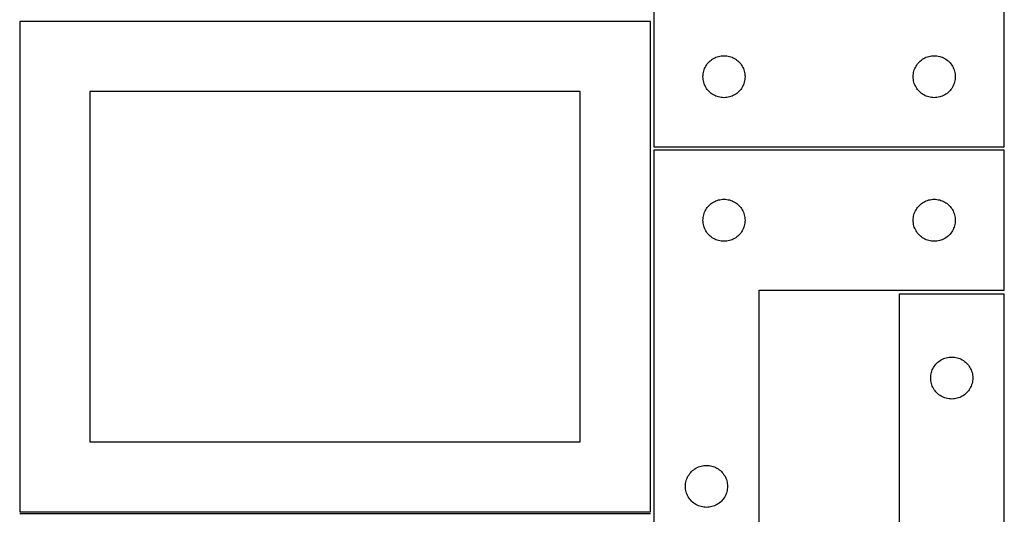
# Model space of a CAD drawing. Header units: millimetres. Extents: x 7 to 1243, y 7 to 2493.
# Tile 15 of 21: x 821 to 1243, y 1486 to 1698. Entities that reach past the tile are written whole.
import ezdxf

# ---------------------------------------------------------------- set-up
doc = ezdxf.new("R2010")
doc.units = ezdxf.units.MM
doc.layers.add('COMMON', color=5, linetype='CONTINUOUS', true_color=0x0000ff)
doc.layers.add('CUT', color=7, linetype='CONTINUOUS', true_color=0x000000)

msp = doc.modelspace()

# ---------------------------------------------------------------- linework, layer by layer
at = {"layer": 'COMMON'}
msp.add_line((821.08374, 1486.291936), (1091.08374, 1486.291936), dxfattribs=at)
at = {"layer": 'CUT'}
for p, q in [((1242.604735, 1643.429598), (1242.604735, 1823.429598)), ((1092.604735, 1703.429598), (1092.604735, 1643.429598)), ((1091.08374, 1697.041937), (821.08374, 1697.041937)), ((821.08374, 1697.041937), (821.08374, 1487.041937)), ((1091.08374, 1487.041937), (1091.08374, 1697.041937)), ((1119.160584, 1681.744513), (1119.71178, 1681.951969)), ((1119.71178, 1681.951969), (1120.275363, 1682.12293)), ((1120.275363, 1682.12293), (1120.848922, 1682.256665)), ((1120.848922, 1682.256665), (1121.429999, 1682.352601)), ((1121.429999, 1682.352601), (1122.016107, 1682.410328)), ((1122.016107, 1682.410328), (1122.604735, 1682.429598)), ((1122.604735, 1682.429598), (1123.193363, 1682.410328)), ((1123.193363, 1682.410328), (1123.77947, 1682.352601)), ((1123.77947, 1682.352601), (1124.360548, 1682.256665)), ((1124.360548, 1682.256665), (1124.934106, 1682.12293)), ((1124.934106, 1682.12293), (1125.49769, 1681.951969)), ((1125.49769, 1681.951969), (1126.048886, 1681.744513)), ((1209.160584, 1681.744513), (1209.71178, 1681.951969)), ((1209.71178, 1681.951969), (1210.275363, 1682.12293)), ((1210.275363, 1682.12293), (1210.848922, 1682.256665)), ((1210.848922, 1682.256665), (1211.429999, 1682.352601)), ((1211.429999, 1682.352601), (1212.016107, 1682.410328)), ((1212.016107, 1682.410328), (1212.604735, 1682.429598)), ((1212.604735, 1682.429598), (1213.193363, 1682.410328)), ((1213.193363, 1682.410328), (1213.77947, 1682.352601)), ((1213.77947, 1682.352601), (1214.360548, 1682.256665)), ((1214.360548, 1682.256665), (1214.934106, 1682.12293)), ((1214.934106, 1682.12293), (1215.49769, 1681.951969)), ((1215.49769, 1681.951969), (1216.048886, 1681.744513)), ((1114.53288, 1677.410196), (1114.810506, 1677.929598)), ((1114.810506, 1677.929598), (1115.121508, 1678.42973)), ((1115.121508, 1678.42973), (1115.464555, 1678.90845)), ((1115.464555, 1678.90845), (1115.838176, 1679.36371)), ((1115.838176, 1679.36371), (1116.240774, 1679.793559)), ((1116.240774, 1679.793559), (1116.670622, 1680.196156)), ((1116.670622, 1680.196156), (1117.125882, 1680.569778)), ((1117.125882, 1680.569778), (1117.604603, 1680.912824)), ((1117.604603, 1680.912824), (1118.104735, 1681.223826)), ((1118.104735, 1681.223826), (1118.624137, 1681.501452)), ((1118.624137, 1681.501452), (1119.160584, 1681.744513)), ((1126.048886, 1681.744513), (1126.585333, 1681.501452)), ((1126.585333, 1681.501452), (1127.104735, 1681.223826)), ((1127.104735, 1681.223826), (1127.604867, 1680.912824)), ((1127.604867, 1680.912824), (1128.083588, 1680.569778)), ((1128.083588, 1680.569778), (1128.538847, 1680.196156)), ((1128.538847, 1680.196156), (1128.968696, 1679.793559)), ((1128.968696, 1679.793559), (1129.371293, 1679.36371)), ((1129.371293, 1679.36371), (1129.744915, 1678.90845)), ((1129.744915, 1678.90845), (1130.087961, 1678.42973)), ((1130.087961, 1678.42973), (1130.398963, 1677.929598)), ((1130.398963, 1677.929598), (1130.676589, 1677.410196)), ((1204.53288, 1677.410196), (1204.810506, 1677.929598)), ((1204.810506, 1677.929598), (1205.121508, 1678.42973)), ((1205.121508, 1678.42973), (1205.464555, 1678.90845)), ((1205.464555, 1678.90845), (1205.838176, 1679.36371)), ((1205.838176, 1679.36371), (1206.240774, 1679.793559)), ((1206.240774, 1679.793559), (1206.670622, 1680.196156)), ((1206.670622, 1680.196156), (1207.125882, 1680.569778)), ((1207.125882, 1680.569778), (1207.604603, 1680.912824)), ((1207.604603, 1680.912824), (1208.104735, 1681.223826)), ((1208.104735, 1681.223826), (1208.624137, 1681.501452)), ((1208.624137, 1681.501452), (1209.160584, 1681.744513)), ((1216.048886, 1681.744513), (1216.585333, 1681.501452)), ((1216.585333, 1681.501452), (1217.104735, 1681.223826)), ((1217.104735, 1681.223826), (1217.604867, 1680.912824)), ((1217.604867, 1680.912824), (1218.083588, 1680.569778)), ((1218.083588, 1680.569778), (1218.538847, 1680.196156)), ((1218.538847, 1680.196156), (1218.968696, 1679.793559)), ((1218.968696, 1679.793559), (1219.371293, 1679.36371)), ((1219.371293, 1679.36371), (1219.744915, 1678.90845)), ((1219.744915, 1678.90845), (1220.087961, 1678.42973)), ((1220.087961, 1678.42973), (1220.398963, 1677.929598)), ((1220.398963, 1677.929598), (1220.676589, 1677.410196)), ((1113.604735, 1673.429598), (1113.624004, 1674.018226)), ((1113.624004, 1674.018226), (1113.681731, 1674.604333)), ((1113.681731, 1674.604333), (1113.777667, 1675.18541)), ((1113.777667, 1675.18541), (1113.911402, 1675.758969)), ((1113.911402, 1675.758969), (1114.082364, 1676.322553)), ((1114.082364, 1676.322553), (1114.289819, 1676.873748)), ((1114.289819, 1676.873748), (1114.53288, 1677.410196)), ((1130.676589, 1677.410196), (1130.919651, 1676.873748)), ((1130.919651, 1676.873748), (1131.127106, 1676.322553)), ((1131.127106, 1676.322553), (1131.298067, 1675.758969)), ((1131.298067, 1675.758969), (1131.431802, 1675.18541)), ((1131.431802, 1675.18541), (1131.527738, 1674.604333)), ((1131.527738, 1674.604333), (1131.585465, 1674.018226)), ((1131.585465, 1674.018226), (1131.604735, 1673.429598)), ((1203.604735, 1673.429598), (1203.624004, 1674.018226)), ((1203.624004, 1674.018226), (1203.681731, 1674.604333)), ((1203.681731, 1674.604333), (1203.777667, 1675.18541)), ((1203.777667, 1675.18541), (1203.911402, 1675.758969)), ((1203.911402, 1675.758969), (1204.082364, 1676.322553)), ((1204.082364, 1676.322553), (1204.289819, 1676.873748)), ((1204.289819, 1676.873748), (1204.53288, 1677.410196)), ((1220.676589, 1677.410196), (1220.919651, 1676.873748)), ((1220.919651, 1676.873748), (1221.127106, 1676.322553)), ((1221.127106, 1676.322553), (1221.298067, 1675.758969)), ((1221.298067, 1675.758969), (1221.431802, 1675.18541)), ((1221.431802, 1675.18541), (1221.527738, 1674.604333)), ((1221.527738, 1674.604333), (1221.585465, 1674.018226)), ((1221.585465, 1674.018226), (1221.604735, 1673.429598)), ((1113.624004, 1672.840969), (1113.604735, 1673.429598)), ((1113.681731, 1672.254862), (1113.624004, 1672.840969)), ((1113.777667, 1671.673785), (1113.681731, 1672.254862)), ((1113.911402, 1671.100226), (1113.777667, 1671.673785)), ((1114.082364, 1670.536642), (1113.911402, 1671.100226)), ((1114.289819, 1669.985447), (1114.082364, 1670.536642)), ((1114.53288, 1669.448999), (1114.289819, 1669.985447)), ((1114.810506, 1668.929598), (1114.53288, 1669.448999)), ((1130.676589, 1669.448999), (1130.398963, 1668.929598)), ((1130.919651, 1669.985447), (1130.676589, 1669.448999)), ((1131.127106, 1670.536642), (1130.919651, 1669.985447)), ((1131.298067, 1671.100226), (1131.127106, 1670.536642)), ((1131.431802, 1671.673785), (1131.298067, 1671.100226)), ((1131.527738, 1672.254862), (1131.431802, 1671.673785)), ((1131.585465, 1672.840969), (1131.527738, 1672.254862)), ((1131.604735, 1673.429598), (1131.585465, 1672.840969)), ((1203.624004, 1672.840969), (1203.604735, 1673.429598)), ((1203.681731, 1672.254862), (1203.624004, 1672.840969)), ((1203.777667, 1671.673785), (1203.681731, 1672.254862)), ((1203.911402, 1671.100226), (1203.777667, 1671.673785)), ((1204.082364, 1670.536642), (1203.911402, 1671.100226)), ((1204.289819, 1669.985447), (1204.082364, 1670.536642)), ((1204.53288, 1669.448999), (1204.289819, 1669.985447)), ((1204.810506, 1668.929598), (1204.53288, 1669.448999)), ((1220.676589, 1669.448999), (1220.398963, 1668.929598)), ((1220.919651, 1669.985447), (1220.676589, 1669.448999)), ((1221.127106, 1670.536642), (1220.919651, 1669.985447)), ((1221.298067, 1671.100226), (1221.127106, 1670.536642)), ((1221.431802, 1671.673785), (1221.298067, 1671.100226)), ((1221.527738, 1672.254862), (1221.431802, 1671.673785)), ((1221.585465, 1672.840969), (1221.527738, 1672.254862)), ((1221.604735, 1673.429598), (1221.585465, 1672.840969)), ((1061.08374, 1667.041937), (851.08374, 1667.041937)), ((851.08374, 1667.041937), (851.08374, 1517.041937)), ((1061.08374, 1517.041937), (1061.08374, 1667.041937)), ((1115.121508, 1668.429465), (1114.810506, 1668.929598)), ((1115.464555, 1667.950745), (1115.121508, 1668.429465)), ((1115.838176, 1667.495485), (1115.464555, 1667.950745)), ((1116.240774, 1667.065637), (1115.838176, 1667.495485)), ((1116.670622, 1666.663039), (1116.240774, 1667.065637)), ((1117.125882, 1666.289417), (1116.670622, 1666.663039)), ((1117.604603, 1665.946371), (1117.125882, 1666.289417)), ((1118.104735, 1665.635369), (1117.604603, 1665.946371)), ((1118.624137, 1665.357743), (1118.104735, 1665.635369)), ((1119.160584, 1665.114682), (1118.624137, 1665.357743)), ((1119.71178, 1664.907226), (1119.160584, 1665.114682)), ((1126.048886, 1665.114682), (1125.49769, 1664.907226)), ((1126.585333, 1665.357743), (1126.048886, 1665.114682)), ((1127.104735, 1665.635369), (1126.585333, 1665.357743)), ((1127.604867, 1665.946371), (1127.104735, 1665.635369)), ((1128.083588, 1666.289417), (1127.604867, 1665.946371)), ((1128.538847, 1666.663039), (1128.083588, 1666.289417)), ((1128.968696, 1667.065637), (1128.538847, 1666.663039)), ((1129.371293, 1667.495485), (1128.968696, 1667.065637)), ((1129.744915, 1667.950745), (1129.371293, 1667.495485)), ((1130.087961, 1668.429465), (1129.744915, 1667.950745)), ((1130.398963, 1668.929598), (1130.087961, 1668.429465)), ((1205.121508, 1668.429465), (1204.810506, 1668.929598)), ((1205.464555, 1667.950745), (1205.121508, 1668.429465)), ((1205.838176, 1667.495485), (1205.464555, 1667.950745)), ((1206.240774, 1667.065637), (1205.838176, 1667.495485)), ((1206.670622, 1666.663039), (1206.240774, 1667.065637)), ((1207.125882, 1666.289417), (1206.670622, 1666.663039)), ((1207.604603, 1665.946371), (1207.125882, 1666.289417)), ((1208.104735, 1665.635369), (1207.604603, 1665.946371)), ((1208.624137, 1665.357743), (1208.104735, 1665.635369)), ((1209.160584, 1665.114682), (1208.624137, 1665.357743)), ((1209.71178, 1664.907226), (1209.160584, 1665.114682)), ((1216.048886, 1665.114682), (1215.49769, 1664.907226)), ((1216.585333, 1665.357743), (1216.048886, 1665.114682)), ((1217.104735, 1665.635369), (1216.585333, 1665.357743)), ((1217.604867, 1665.946371), (1217.104735, 1665.635369)), ((1218.083588, 1666.289417), (1217.604867, 1665.946371)), ((1218.538847, 1666.663039), (1218.083588, 1666.289417)), ((1218.968696, 1667.065637), (1218.538847, 1666.663039)), ((1219.371293, 1667.495485), (1218.968696, 1667.065637)), ((1219.744915, 1667.950745), (1219.371293, 1667.495485)), ((1220.087961, 1668.429465), (1219.744915, 1667.950745)), ((1220.398963, 1668.929598), (1220.087961, 1668.429465)), ((1120.275363, 1664.736265), (1119.71178, 1664.907226)), ((1120.848922, 1664.60253), (1120.275363, 1664.736265)), ((1121.429999, 1664.506594), (1120.848922, 1664.60253)), ((1122.016107, 1664.448867), (1121.429999, 1664.506594)), ((1122.604735, 1664.429598), (1122.016107, 1664.448867)), ((1123.193363, 1664.448867), (1122.604735, 1664.429598)), ((1123.77947, 1664.506594), (1123.193363, 1664.448867)), ((1124.360548, 1664.60253), (1123.77947, 1664.506594)), ((1124.934106, 1664.736265), (1124.360548, 1664.60253)), ((1125.49769, 1664.907226), (1124.934106, 1664.736265)), ((1210.275363, 1664.736265), (1209.71178, 1664.907226)), ((1210.848922, 1664.60253), (1210.275363, 1664.736265)), ((1211.429999, 1664.506594), (1210.848922, 1664.60253)), ((1212.016107, 1664.448867), (1211.429999, 1664.506594)), ((1212.604735, 1664.429598), (1212.016107, 1664.448867)), ((1213.193363, 1664.448867), (1212.604735, 1664.429598)), ((1213.77947, 1664.506594), (1213.193363, 1664.448867)), ((1214.360548, 1664.60253), (1213.77947, 1664.506594)), ((1214.934106, 1664.736265), (1214.360548, 1664.60253)), ((1215.49769, 1664.907226), (1214.934106, 1664.736265)), ((1092.604729, 1641.908597), (1092.604729, 1461.908597)), ((1242.604729, 1641.908597), (1092.604729, 1641.908597)), ((1092.604735, 1643.429598), (1242.604735, 1643.429598)), ((1242.604729, 1581.908597), (1242.604729, 1641.908597)), ((1116.240768, 1618.272558), (1116.670617, 1618.675155)), ((1116.670617, 1618.675155), (1117.125876, 1619.048777)), ((1117.125876, 1619.048777), (1117.604597, 1619.391823)), ((1117.604597, 1619.391823), (1118.104729, 1619.702825)), ((1118.104729, 1619.702825), (1118.624131, 1619.980451)), ((1118.624131, 1619.980451), (1119.160578, 1620.223512)), ((1119.160578, 1620.223512), (1119.711774, 1620.430968)), ((1119.711774, 1620.430968), (1120.275358, 1620.601929)), ((1120.275358, 1620.601929), (1120.848916, 1620.735664)), ((1120.848916, 1620.735664), (1121.429993, 1620.8316)), ((1121.429993, 1620.8316), (1122.016101, 1620.889327)), ((1122.016101, 1620.889327), (1122.604729, 1620.908597)), ((1122.604729, 1620.908597), (1123.193357, 1620.889327)), ((1123.193357, 1620.889327), (1123.779465, 1620.8316)), ((1123.779465, 1620.8316), (1124.360542, 1620.735664)), ((1124.360542, 1620.735664), (1124.934101, 1620.601929)), ((1124.934101, 1620.601929), (1125.497684, 1620.430968)), ((1125.497684, 1620.430968), (1126.04888, 1620.223512)), ((1126.04888, 1620.223512), (1126.585327, 1619.980451)), ((1126.585327, 1619.980451), (1127.104729, 1619.702825)), ((1127.104729, 1619.702825), (1127.604861, 1619.391823)), ((1127.604861, 1619.391823), (1128.083582, 1619.048777)), ((1128.083582, 1619.048777), (1128.538841, 1618.675155)), ((1128.538841, 1618.675155), (1128.96869, 1618.272558)), ((1206.240768, 1618.272558), (1206.670617, 1618.675155)), ((1206.670617, 1618.675155), (1207.125876, 1619.048777)), ((1207.125876, 1619.048777), (1207.604597, 1619.391823)), ((1207.604597, 1619.391823), (1208.104729, 1619.702825)), ((1208.104729, 1619.702825), (1208.624131, 1619.980451)), ((1208.624131, 1619.980451), (1209.160578, 1620.223512)), ((1209.160578, 1620.223512), (1209.711774, 1620.430968)), ((1209.711774, 1620.430968), (1210.275358, 1620.601929)), ((1210.275358, 1620.601929), (1210.848916, 1620.735664)), ((1210.848916, 1620.735664), (1211.429993, 1620.8316)), ((1211.429993, 1620.8316), (1212.016101, 1620.889327)), ((1212.016101, 1620.889327), (1212.604729, 1620.908597)), ((1212.604729, 1620.908597), (1213.193357, 1620.889327)), ((1213.193357, 1620.889327), (1213.779465, 1620.8316)), ((1213.779465, 1620.8316), (1214.360542, 1620.735664)), ((1214.360542, 1620.735664), (1214.934101, 1620.601929)), ((1214.934101, 1620.601929), (1215.497684, 1620.430968)), ((1215.497684, 1620.430968), (1216.04888, 1620.223512)), ((1216.04888, 1620.223512), (1216.585327, 1619.980451)), ((1216.585327, 1619.980451), (1217.104729, 1619.702825)), ((1217.104729, 1619.702825), (1217.604861, 1619.391823)), ((1217.604861, 1619.391823), (1218.083582, 1619.048777)), ((1218.083582, 1619.048777), (1218.538841, 1618.675155)), ((1218.538841, 1618.675155), (1218.96869, 1618.272558)), ((1113.911397, 1614.237968), (1114.082358, 1614.801552)), ((1114.082358, 1614.801552), (1114.289813, 1615.352748)), ((1114.289813, 1615.352748), (1114.532874, 1615.889195)), ((1114.532874, 1615.889195), (1114.810501, 1616.408597)), ((1114.810501, 1616.408597), (1115.121503, 1616.908729)), ((1115.121503, 1616.908729), (1115.464549, 1617.387449)), ((1115.464549, 1617.387449), (1115.838171, 1617.842709)), ((1115.838171, 1617.842709), (1116.240768, 1618.272558)), ((1128.96869, 1618.272558), (1129.371287, 1617.842709)), ((1129.371287, 1617.842709), (1129.744909, 1617.387449)), ((1129.744909, 1617.387449), (1130.087956, 1616.908729)), ((1130.087956, 1616.908729), (1130.398958, 1616.408597)), ((1130.398958, 1616.408597), (1130.676584, 1615.889195)), ((1130.676584, 1615.889195), (1130.919645, 1615.352748)), ((1130.919645, 1615.352748), (1131.1271, 1614.801552)), ((1131.1271, 1614.801552), (1131.298062, 1614.237968)), ((1203.911397, 1614.237968), (1204.082358, 1614.801552)), ((1204.082358, 1614.801552), (1204.289813, 1615.352748)), ((1204.289813, 1615.352748), (1204.532874, 1615.889195)), ((1204.532874, 1615.889195), (1204.810501, 1616.408597)), ((1204.810501, 1616.408597), (1205.121503, 1616.908729)), ((1205.121503, 1616.908729), (1205.464549, 1617.387449)), ((1205.464549, 1617.387449), (1205.838171, 1617.842709)), ((1205.838171, 1617.842709), (1206.240768, 1618.272558)), ((1218.96869, 1618.272558), (1219.371287, 1617.842709)), ((1219.371287, 1617.842709), (1219.744909, 1617.387449)), ((1219.744909, 1617.387449), (1220.087956, 1616.908729)), ((1220.087956, 1616.908729), (1220.398958, 1616.408597)), ((1220.398958, 1616.408597), (1220.676584, 1615.889195)), ((1220.676584, 1615.889195), (1220.919645, 1615.352748)), ((1220.919645, 1615.352748), (1221.1271, 1614.801552)), ((1221.1271, 1614.801552), (1221.298062, 1614.237968)), ((1113.604729, 1611.908597), (1113.623999, 1612.497225)), ((1113.623999, 1611.319968), (1113.604729, 1611.908597)), ((1113.623999, 1612.497225), (1113.681725, 1613.083332)), ((1113.681725, 1610.733861), (1113.623999, 1611.319968)), ((1113.681725, 1613.083332), (1113.777662, 1613.66441)), ((1113.777662, 1610.152784), (1113.681725, 1610.733861)), ((1113.777662, 1613.66441), (1113.911397, 1614.237968)), ((1131.298062, 1614.237968), (1131.431797, 1613.66441)), ((1131.431797, 1613.66441), (1131.527733, 1613.083332)), ((1131.527733, 1610.733861), (1131.431797, 1610.152784)), ((1131.527733, 1613.083332), (1131.585459, 1612.497225)), ((1131.585459, 1611.319968), (1131.527733, 1610.733861)), ((1131.585459, 1612.497225), (1131.604729, 1611.908597)), ((1131.604729, 1611.908597), (1131.585459, 1611.319968)), ((1203.604729, 1611.908597), (1203.623999, 1612.497225)), ((1203.623999, 1611.319968), (1203.604729, 1611.908597)), ((1203.623999, 1612.497225), (1203.681725, 1613.083332)), ((1203.681725, 1610.733861), (1203.623999, 1611.319968)), ((1203.681725, 1613.083332), (1203.777662, 1613.66441)), ((1203.777662, 1610.152784), (1203.681725, 1610.733861)), ((1203.777662, 1613.66441), (1203.911397, 1614.237968)), ((1221.298062, 1614.237968), (1221.431797, 1613.66441)), ((1221.431797, 1613.66441), (1221.527733, 1613.083332)), ((1221.527733, 1610.733861), (1221.431797, 1610.152784)), ((1221.527733, 1613.083332), (1221.585459, 1612.497225)), ((1221.585459, 1611.319968), (1221.527733, 1610.733861)), ((1221.585459, 1612.497225), (1221.604729, 1611.908597)), ((1221.604729, 1611.908597), (1221.585459, 1611.319968)), ((1113.911397, 1609.579225), (1113.777662, 1610.152784)), ((1114.082358, 1609.015641), (1113.911397, 1609.579225)), ((1114.289813, 1608.464446), (1114.082358, 1609.015641)), ((1114.532874, 1607.927998), (1114.289813, 1608.464446)), ((1114.810501, 1607.408597), (1114.532874, 1607.927998)), ((1115.121503, 1606.908465), (1114.810501, 1607.408597)), ((1115.464549, 1606.429744), (1115.121503, 1606.908465)), ((1115.838171, 1605.974484), (1115.464549, 1606.429744)), ((1129.744909, 1606.429744), (1129.371287, 1605.974484)), ((1130.087956, 1606.908465), (1129.744909, 1606.429744)), ((1130.398958, 1607.408597), (1130.087956, 1606.908465)), ((1130.676584, 1607.927998), (1130.398958, 1607.408597)), ((1130.919645, 1608.464446), (1130.676584, 1607.927998)), ((1131.1271, 1609.015641), (1130.919645, 1608.464446)), ((1131.298062, 1609.579225), (1131.1271, 1609.015641)), ((1131.431797, 1610.152784), (1131.298062, 1609.579225)), ((1203.911397, 1609.579225), (1203.777662, 1610.152784)), ((1204.082358, 1609.015641), (1203.911397, 1609.579225)), ((1204.289813, 1608.464446), (1204.082358, 1609.015641)), ((1204.532874, 1607.927998), (1204.289813, 1608.464446)), ((1204.810501, 1607.408597), (1204.532874, 1607.927998)), ((1205.121503, 1606.908465), (1204.810501, 1607.408597)), ((1205.464549, 1606.429744), (1205.121503, 1606.908465)), ((1205.838171, 1605.974484), (1205.464549, 1606.429744)), ((1219.744909, 1606.429744), (1219.371287, 1605.974484)), ((1220.087956, 1606.908465), (1219.744909, 1606.429744)), ((1220.398958, 1607.408597), (1220.087956, 1606.908465)), ((1220.676584, 1607.927998), (1220.398958, 1607.408597)), ((1220.919645, 1608.464446), (1220.676584, 1607.927998)), ((1221.1271, 1609.015641), (1220.919645, 1608.464446)), ((1221.298062, 1609.579225), (1221.1271, 1609.015641)), ((1221.431797, 1610.152784), (1221.298062, 1609.579225)), ((1116.240768, 1605.544636), (1115.838171, 1605.974484)), ((1116.670617, 1605.142038), (1116.240768, 1605.544636)), ((1117.125876, 1604.768417), (1116.670617, 1605.142038)), ((1117.604597, 1604.42537), (1117.125876, 1604.768417)), ((1118.104729, 1604.114368), (1117.604597, 1604.42537)), ((1118.624131, 1603.836742), (1118.104729, 1604.114368)), ((1119.160578, 1603.593681), (1118.624131, 1603.836742)), ((1119.711774, 1603.386225), (1119.160578, 1603.593681)), ((1120.275358, 1603.215264), (1119.711774, 1603.386225)), ((1120.848916, 1603.081529), (1120.275358, 1603.215264)), ((1121.429993, 1602.985593), (1120.848916, 1603.081529)), ((1122.016101, 1602.927866), (1121.429993, 1602.985593)), ((1122.604729, 1602.908597), (1122.016101, 1602.927866)), ((1123.193357, 1602.927866), (1122.604729, 1602.908597)), ((1123.779465, 1602.985593), (1123.193357, 1602.927866)), ((1124.360542, 1603.081529), (1123.779465, 1602.985593)), ((1124.934101, 1603.215264), (1124.360542, 1603.081529)), ((1125.497684, 1603.386225), (1124.934101, 1603.215264)), ((1126.04888, 1603.593681), (1125.497684, 1603.386225)), ((1126.585327, 1603.836742), (1126.04888, 1603.593681)), ((1127.104729, 1604.114368), (1126.585327, 1603.836742)), ((1127.604861, 1604.42537), (1127.104729, 1604.114368)), ((1128.083582, 1604.768417), (1127.604861, 1604.42537)), ((1128.538841, 1605.142038), (1128.083582, 1604.768417)), ((1128.96869, 1605.544636), (1128.538841, 1605.142038)), ((1129.371287, 1605.974484), (1128.96869, 1605.544636)), ((1206.240768, 1605.544636), (1205.838171, 1605.974484)), ((1206.670617, 1605.142038), (1206.240768, 1605.544636)), ((1207.125876, 1604.768417), (1206.670617, 1605.142038)), ((1207.604597, 1604.42537), (1207.125876, 1604.768417)), ((1208.104729, 1604.114368), (1207.604597, 1604.42537)), ((1208.624131, 1603.836742), (1208.104729, 1604.114368)), ((1209.160578, 1603.593681), (1208.624131, 1603.836742)), ((1209.711774, 1603.386225), (1209.160578, 1603.593681)), ((1210.275358, 1603.215264), (1209.711774, 1603.386225)), ((1210.848916, 1603.081529), (1210.275358, 1603.215264)), ((1211.429993, 1602.985593), (1210.848916, 1603.081529)), ((1212.016101, 1602.927866), (1211.429993, 1602.985593)), ((1212.604729, 1602.908597), (1212.016101, 1602.927866)), ((1213.193357, 1602.927866), (1212.604729, 1602.908597)), ((1213.779465, 1602.985593), (1213.193357, 1602.927866)), ((1214.360542, 1603.081529), (1213.779465, 1602.985593)), ((1214.934101, 1603.215264), (1214.360542, 1603.081529)), ((1215.497684, 1603.386225), (1214.934101, 1603.215264)), ((1216.04888, 1603.593681), (1215.497684, 1603.386225)), ((1216.585327, 1603.836742), (1216.04888, 1603.593681)), ((1217.104729, 1604.114368), (1216.585327, 1603.836742)), ((1217.604861, 1604.42537), (1217.104729, 1604.114368)), ((1218.083582, 1604.768417), (1217.604861, 1604.42537)), ((1218.538841, 1605.142038), (1218.083582, 1604.768417)), ((1218.96869, 1605.544636), (1218.538841, 1605.142038)), ((1219.371287, 1605.974484), (1218.96869, 1605.544636)), ((1137.604729, 1461.908597), (1137.604729, 1581.908597)), ((1137.604729, 1581.908597), (1242.604729, 1581.908597)), ((1242.604735, 1580.313387), (1197.604735, 1580.313387)), ((1197.604735, 1580.313387), (1197.604735, 1460.313387)), ((1242.604735, 1400.313387), (1242.604735, 1580.313387)), ((1214.170622, 1551.079945), (1214.625882, 1551.453567)), ((1214.625882, 1551.453567), (1215.104603, 1551.796613)), ((1215.104603, 1551.796613), (1215.604735, 1552.107615)), ((1215.604735, 1552.107615), (1216.124137, 1552.385241)), ((1216.124137, 1552.385241), (1216.660584, 1552.628302)), ((1216.660584, 1552.628302), (1217.21178, 1552.835758)), ((1217.21178, 1552.835758), (1217.775363, 1553.006719)), ((1217.775363, 1553.006719), (1218.348922, 1553.140454)), ((1218.348922, 1553.140454), (1218.929999, 1553.23639)), ((1218.929999, 1553.23639), (1219.516107, 1553.294117)), ((1219.516107, 1553.294117), (1220.104735, 1553.313387)), ((1220.104735, 1553.313387), (1220.693363, 1553.294117)), ((1220.693363, 1553.294117), (1221.27947, 1553.23639)), ((1221.27947, 1553.23639), (1221.860548, 1553.140454)), ((1221.860548, 1553.140454), (1222.434106, 1553.006719)), ((1222.434106, 1553.006719), (1222.99769, 1552.835758)), ((1222.99769, 1552.835758), (1223.548886, 1552.628302)), ((1223.548886, 1552.628302), (1224.085333, 1552.385241)), ((1224.085333, 1552.385241), (1224.604735, 1552.107615)), ((1224.604735, 1552.107615), (1225.104867, 1551.796613)), ((1225.104867, 1551.796613), (1225.583588, 1551.453567)), ((1225.583588, 1551.453567), (1226.038847, 1551.079945)), ((1211.411402, 1546.642758), (1211.582364, 1547.206342)), ((1211.582364, 1547.206342), (1211.789819, 1547.757538)), ((1211.789819, 1547.757538), (1212.03288, 1548.293985)), ((1212.03288, 1548.293985), (1212.310506, 1548.813387)), ((1212.310506, 1548.813387), (1212.621508, 1549.313519)), ((1212.621508, 1549.313519), (1212.964555, 1549.792239)), ((1212.964555, 1549.792239), (1213.338176, 1550.247499)), ((1213.338176, 1550.247499), (1213.740774, 1550.677348)), ((1213.740774, 1550.677348), (1214.170622, 1551.079945)), ((1226.038847, 1551.079945), (1226.468696, 1550.677348)), ((1226.468696, 1550.677348), (1226.871293, 1550.247499)), ((1226.871293, 1550.247499), (1227.244915, 1549.792239)), ((1227.244915, 1549.792239), (1227.587961, 1549.313519)), ((1227.587961, 1549.313519), (1227.898963, 1548.813387)), ((1227.898963, 1548.813387), (1228.176589, 1548.293985)), ((1228.176589, 1548.293985), (1228.419651, 1547.757538)), ((1228.419651, 1547.757538), (1228.627106, 1547.206342)), ((1228.627106, 1547.206342), (1228.798067, 1546.642758)), ((1211.104735, 1544.313387), (1211.124004, 1544.902015)), ((1211.124004, 1543.724758), (1211.104735, 1544.313387)), ((1211.124004, 1544.902015), (1211.181731, 1545.488122)), ((1211.181731, 1543.138651), (1211.124004, 1543.724758)), ((1211.181731, 1545.488122), (1211.277667, 1546.0692)), ((1211.277667, 1542.557574), (1211.181731, 1543.138651)), ((1211.277667, 1546.0692), (1211.411402, 1546.642758)), ((1228.798067, 1546.642758), (1228.931802, 1546.0692)), ((1228.931802, 1546.0692), (1229.027738, 1545.488122)), ((1229.027738, 1543.138651), (1228.931802, 1542.557574)), ((1229.027738, 1545.488122), (1229.085465, 1544.902015)), ((1229.085465, 1543.724758), (1229.027738, 1543.138651)), ((1229.085465, 1544.902015), (1229.104735, 1544.313387)), ((1229.104735, 1544.313387), (1229.085465, 1543.724758)), ((1211.411402, 1541.984015), (1211.277667, 1542.557574)), ((1211.582364, 1541.420431), (1211.411402, 1541.984015)), ((1211.789819, 1540.869236), (1211.582364, 1541.420431)), ((1212.03288, 1540.332788), (1211.789819, 1540.869236)), ((1212.310506, 1539.813387), (1212.03288, 1540.332788)), ((1212.621508, 1539.313255), (1212.310506, 1539.813387)), ((1212.964555, 1538.834534), (1212.621508, 1539.313255)), ((1213.338176, 1538.379274), (1212.964555, 1538.834534)), ((1227.244915, 1538.834534), (1226.871293, 1538.379274)), ((1227.587961, 1539.313255), (1227.244915, 1538.834534)), ((1227.898963, 1539.813387), (1227.587961, 1539.313255)), ((1228.176589, 1540.332788), (1227.898963, 1539.813387)), ((1228.419651, 1540.869236), (1228.176589, 1540.332788)), ((1228.627106, 1541.420431), (1228.419651, 1540.869236)), ((1228.798067, 1541.984015), (1228.627106, 1541.420431)), ((1228.931802, 1542.557574), (1228.798067, 1541.984015)), ((1213.740774, 1537.949426), (1213.338176, 1538.379274)), ((1214.170622, 1537.546828), (1213.740774, 1537.949426)), ((1214.625882, 1537.173207), (1214.170622, 1537.546828)), ((1215.104603, 1536.83016), (1214.625882, 1537.173207)), ((1215.604735, 1536.519158), (1215.104603, 1536.83016)), ((1216.124137, 1536.241532), (1215.604735, 1536.519158)), ((1216.660584, 1535.998471), (1216.124137, 1536.241532)), ((1217.21178, 1535.791015), (1216.660584, 1535.998471)), ((1217.775363, 1535.620054), (1217.21178, 1535.791015)), ((1218.348922, 1535.486319), (1217.775363, 1535.620054)), ((1218.929999, 1535.390383), (1218.348922, 1535.486319)), ((1219.516107, 1535.332656), (1218.929999, 1535.390383)), ((1220.104735, 1535.313387), (1219.516107, 1535.332656)), ((1220.693363, 1535.332656), (1220.104735, 1535.313387)), ((1221.27947, 1535.390383), (1220.693363, 1535.332656)), ((1221.860548, 1535.486319), (1221.27947, 1535.390383)), ((1222.434106, 1535.620054), (1221.860548, 1535.486319)), ((1222.99769, 1535.791015), (1222.434106, 1535.620054)), ((1223.548886, 1535.998471), (1222.99769, 1535.791015)), ((1224.085333, 1536.241532), (1223.548886, 1535.998471)), ((1224.604735, 1536.519158), (1224.085333, 1536.241532)), ((1225.104867, 1536.83016), (1224.604735, 1536.519158)), ((1225.583588, 1537.173207), (1225.104867, 1536.83016)), ((1226.038847, 1537.546828), (1225.583588, 1537.173207)), ((1226.468696, 1537.949426), (1226.038847, 1537.546828)), ((1226.871293, 1538.379274), (1226.468696, 1537.949426)), ((851.08374, 1517.041937), (1061.08374, 1517.041937)), ((1109.170617, 1504.675155), (1109.625876, 1505.048777)), ((1109.625876, 1505.048777), (1110.104597, 1505.391823)), ((1110.104597, 1505.391823), (1110.604729, 1505.702825)), ((1110.604729, 1505.702825), (1111.124131, 1505.980451)), ((1111.124131, 1505.980451), (1111.660578, 1506.223512)), ((1111.660578, 1506.223512), (1112.211774, 1506.430968)), ((1112.211774, 1506.430968), (1112.775358, 1506.601929)), ((1112.775358, 1506.601929), (1113.348916, 1506.735664)), ((1113.348916, 1506.735664), (1113.929993, 1506.8316)), ((1113.929993, 1506.8316), (1114.516101, 1506.889327)), ((1114.516101, 1506.889327), (1115.104729, 1506.908597)), ((1115.104729, 1506.908597), (1115.693357, 1506.889327)), ((1115.693357, 1506.889327), (1116.279465, 1506.8316)), ((1116.279465, 1506.8316), (1116.860542, 1506.735664)), ((1116.860542, 1506.735664), (1117.434101, 1506.601929)), ((1117.434101, 1506.601929), (1117.997684, 1506.430968)), ((1117.997684, 1506.430968), (1118.54888, 1506.223512)), ((1118.54888, 1506.223512), (1119.085327, 1505.980451)), ((1119.085327, 1505.980451), (1119.604729, 1505.702825)), ((1119.604729, 1505.702825), (1120.104861, 1505.391823)), ((1120.104861, 1505.391823), (1120.583582, 1505.048777)), ((1120.583582, 1505.048777), (1121.038841, 1504.675155)), ((1106.411397, 1500.237968), (1106.582358, 1500.801552)), ((1106.582358, 1500.801552), (1106.789813, 1501.352748)), ((1106.789813, 1501.352748), (1107.032874, 1501.889195)), ((1107.032874, 1501.889195), (1107.310501, 1502.408597)), ((1107.310501, 1502.408597), (1107.621503, 1502.908729)), ((1107.621503, 1502.908729), (1107.964549, 1503.387449)), ((1107.964549, 1503.387449), (1108.338171, 1503.842709)), ((1108.338171, 1503.842709), (1108.740768, 1504.272558)), ((1108.740768, 1504.272558), (1109.170617, 1504.675155)), ((1121.038841, 1504.675155), (1121.46869, 1504.272558)), ((1121.46869, 1504.272558), (1121.871287, 1503.842709)), ((1121.871287, 1503.842709), (1122.244909, 1503.387449)), ((1122.244909, 1503.387449), (1122.587956, 1502.908729)), ((1122.587956, 1502.908729), (1122.898958, 1502.408597)), ((1122.898958, 1502.408597), (1123.176584, 1501.889195)), ((1123.176584, 1501.889195), (1123.419645, 1501.352748)), ((1123.419645, 1501.352748), (1123.6271, 1500.801552)), ((1123.6271, 1500.801552), (1123.798062, 1500.237968)), ((1106.104729, 1497.908597), (1106.123999, 1498.497225)), ((1106.123999, 1497.319968), (1106.104729, 1497.908597)), ((1106.123999, 1498.497225), (1106.181725, 1499.083332)), ((1106.181725, 1496.733861), (1106.123999, 1497.319968)), ((1106.181725, 1499.083332), (1106.277662, 1499.66441)), ((1106.277662, 1496.152784), (1106.181725, 1496.733861)), ((1106.277662, 1499.66441), (1106.411397, 1500.237968)), ((1123.798062, 1500.237968), (1123.931797, 1499.66441)), ((1123.931797, 1499.66441), (1124.027733, 1499.083332)), ((1124.027733, 1496.733861), (1123.931797, 1496.152784)), ((1124.027733, 1499.083332), (1124.085459, 1498.497225)), ((1124.085459, 1497.319968), (1124.027733, 1496.733861)), ((1124.085459, 1498.497225), (1124.104729, 1497.908597)), ((1124.104729, 1497.908597), (1124.085459, 1497.319968)), ((1106.411397, 1495.579225), (1106.277662, 1496.152784)), ((1106.582358, 1495.015641), (1106.411397, 1495.579225)), ((1106.789813, 1494.464446), (1106.582358, 1495.015641)), ((1107.032874, 1493.927998), (1106.789813, 1494.464446)), ((1107.310501, 1493.408597), (1107.032874, 1493.927998)), ((1107.621503, 1492.908465), (1107.310501, 1493.408597)), ((1107.964549, 1492.429744), (1107.621503, 1492.908465)), ((1108.338171, 1491.974484), (1107.964549, 1492.429744)), ((1122.244909, 1492.429744), (1121.871287, 1491.974484)), ((1122.587956, 1492.908465), (1122.244909, 1492.429744)), ((1122.898958, 1493.408597), (1122.587956, 1492.908465)), ((1123.176584, 1493.927998), (1122.898958, 1493.408597)), ((1123.419645, 1494.464446), (1123.176584, 1493.927998)), ((1123.6271, 1495.015641), (1123.419645, 1494.464446)), ((1123.798062, 1495.579225), (1123.6271, 1495.015641)), ((1123.931797, 1496.152784), (1123.798062, 1495.579225)), ((1108.740768, 1491.544636), (1108.338171, 1491.974484)), ((1109.170617, 1491.142038), (1108.740768, 1491.544636)), ((1109.625876, 1490.768417), (1109.170617, 1491.142038)), ((1110.104597, 1490.42537), (1109.625876, 1490.768417)), ((1110.604729, 1490.114368), (1110.104597, 1490.42537)), ((1111.124131, 1489.836742), (1110.604729, 1490.114368)), ((1111.660578, 1489.593681), (1111.124131, 1489.836742)), ((1112.211774, 1489.386225), (1111.660578, 1489.593681)), ((1112.775358, 1489.215264), (1112.211774, 1489.386225)), ((1113.348916, 1489.081529), (1112.775358, 1489.215264)), ((1113.929993, 1488.985593), (1113.348916, 1489.081529)), ((1114.516101, 1488.927866), (1113.929993, 1488.985593)), ((1115.104729, 1488.908597), (1114.516101, 1488.927866)), ((1115.693357, 1488.927866), (1115.104729, 1488.908597)), ((1116.279465, 1488.985593), (1115.693357, 1488.927866)), ((1116.860542, 1489.081529), (1116.279465, 1488.985593)), ((1117.434101, 1489.215264), (1116.860542, 1489.081529)), ((1117.997684, 1489.386225), (1117.434101, 1489.215264)), ((1118.54888, 1489.593681), (1117.997684, 1489.386225)), ((1119.085327, 1489.836742), (1118.54888, 1489.593681)), ((1119.604729, 1490.114368), (1119.085327, 1489.836742)), ((1120.104861, 1490.42537), (1119.604729, 1490.114368)), ((1120.583582, 1490.768417), (1120.104861, 1490.42537)), ((1121.038841, 1491.142038), (1120.583582, 1490.768417)), ((1121.46869, 1491.544636), (1121.038841, 1491.142038)), ((1121.871287, 1491.974484), (1121.46869, 1491.544636)), ((821.08374, 1487.041937), (1091.08374, 1487.041937))]:
    msp.add_line(p, q, dxfattribs=at)

doc.saveas('drawing.dxf')
